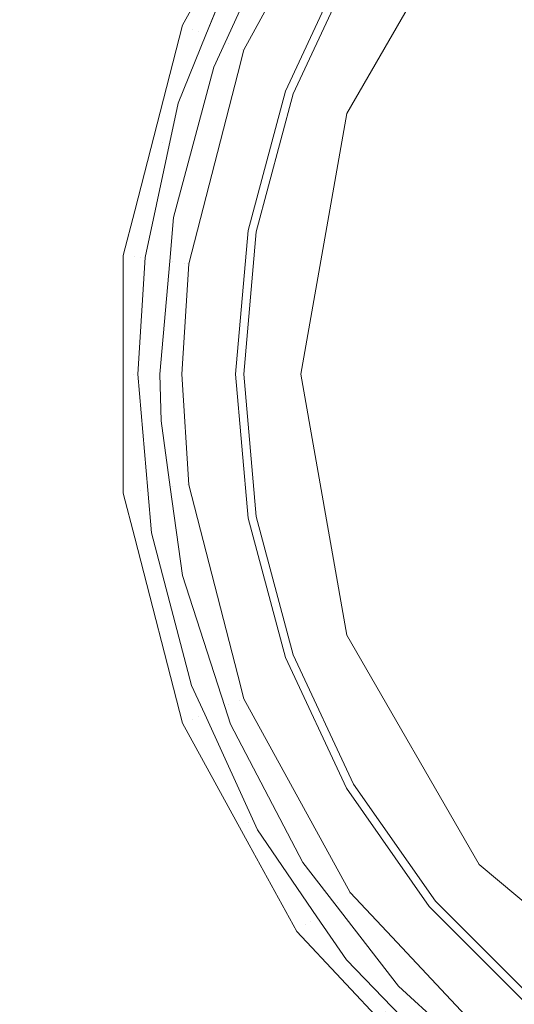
# Model space of a CAD drawing. Header units: millimetres. Extents: x -608 to 205, y -413 to 558.
# Tile 5 of 37: x -89 to -67, y -167 to -122. Entities that reach past the tile are written whole.
import ezdxf

# ---------------------------------------------------------------- set-up
doc = ezdxf.new("R2010")
doc.units = ezdxf.units.MM
doc.header["$LTSCALE"] = 25.4
doc.layers.add('None', color=7, linetype='Continuous', lineweight=5)

# ---------------------------------------------------------------- blocks, each defined once
blk = doc.blocks.new('Group-1')
at = {"layer": 'None', "color": 7, "linetype": 'Continuous', "lineweight": 5}
for points, invisible_edges in [([(-147.102, 136.909, 9), (-85.909, 130.014, 9), (-27.784, 109.675, 9), (-147.102, -138.091, 9)], 12), ([(-27.784, 109.675, 15), (-85.909, 130.014, 15), (-147.102, 136.909, 15), (-147.102, -138.091, 15)], 12), ([(-27.784, 109.675, 9), (24.357, 76.912, 9), (67.901, 33.368, 9), (-147.102, -138.091, 9)], 12), ([(67.901, 33.368, 15), (24.357, 76.912, 15), (-27.784, 109.675, 15), (-147.102, -138.091, 15)], 12), ([(67.901, 33.368, 9), (100.664, -18.773, 9), (121.003, -76.898, 9), (-147.102, -138.091, 9)], 12), ([(-147.102, -138.091, 15), (121.003, -76.898, 15), (100.664, -18.773, 15), (67.901, 33.368, 15)], 9), ([(121.003, -76.898, 9), (127.898, -138.091, 9), (121.003, -199.285, 9), (-147.102, -138.091, 9)], 12), ([(121.003, -199.285, 15), (127.898, -138.091, 15), (121.003, -76.898, 15), (-147.102, -138.091, 15)], 12), ([(-147.102, -138.091, 9), (121.003, -199.285, 9), (100.664, -257.409, 9), (67.901, -309.551, 9)], 9), ([(67.901, -309.551, 9), (24.357, -353.095, 9), (-27.784, -385.858, 9), (-147.102, -138.091, 9)], 12), ([(-27.784, -385.858, 9), (-85.909, -406.197, 9), (-147.102, -413.091, 9), (-147.102, -138.091, 9)], 12), ([(-147.102, -413.091, 15), (-85.909, -406.197, 15), (-27.784, -385.858, 15), (-147.102, -138.091, 15)], 12), ([(-27.784, -385.858, 15), (24.357, -353.095, 15), (67.901, -309.551, 15), (-147.102, -138.091, 15)], 12), ([(67.901, -309.551, 15), (100.664, -257.409, 15), (121.003, -199.285, 15), (-147.102, -138.091, 15)], 12)]:
    blk.add_3dface(points, dxfattribs=dict(at, invisible_edges=invisible_edges))
blk = doc.blocks.new('Group-4-1')
at = {"layer": 'None', "color": 7, "linetype": 'Continuous', "lineweight": 5, "invisible_edges": 12}
for points in [[(-87.66, -43.49, 15), (-65.467, -35.724, 15), (-42.102, -33.091, 15), (-42.102, -138.091, 15)], [(-42.102, -33.091, 21), (-65.467, -35.724, 21), (-87.66, -43.49, 21), (-42.102, -138.091, 21)], [(-124.195, -72.625, 15), (-107.569, -55.999, 15), (-87.66, -43.49, 15), (-42.102, -138.091, 15)], [(-87.66, -43.49, 21), (-107.569, -55.999, 21), (-124.195, -72.625, 21), (-42.102, -138.091, 21)], [(-144.47, -114.727, 15), (-136.704, -92.534, 15), (-124.195, -72.625, 15), (-42.102, -138.091, 15)], [(-124.195, -72.625, 21), (-136.704, -92.534, 21), (-144.47, -114.727, 21), (-42.102, -138.091, 21)], [(-144.47, -161.456, 15), (-147.102, -138.091, 15), (-144.47, -114.727, 15), (-42.102, -138.091, 15)], [(-144.47, -114.727, 21), (-147.102, -138.091, 21), (-144.47, -161.456, 21), (-42.102, -138.091, 21)], [(-124.195, -203.558, 15), (-136.704, -183.649, 15), (-144.47, -161.456, 15), (-42.102, -138.091, 15)], [(-144.47, -161.456, 21), (-136.704, -183.649, 21), (-124.195, -203.558, 21), (-42.102, -138.091, 21)], [(-87.66, -232.693, 15), (-107.569, -220.184, 15), (-124.195, -203.558, 15), (-42.102, -138.091, 15)], [(-124.195, -203.558, 21), (-107.569, -220.184, 21), (-87.66, -232.693, 21), (-42.102, -138.091, 21)], [(-42.102, -243.091, 15), (-65.467, -240.459, 15), (-87.66, -232.693, 15), (-42.102, -138.091, 15)], [(-87.66, -232.693, 21), (-65.467, -240.459, 21), (-42.102, -243.091, 21), (-42.102, -138.091, 21)]]:
    blk.add_3dface(points, dxfattribs=at)
blk = doc.blocks.new('Group-7-1')
at = {"layer": 'None', "color": 7, "linetype": 'Continuous', "lineweight": 5}
for points, invisible_edges in [([(-57.731, -119.466, 96.255), (-60.727, -122.463, 96.255), (-70.564, -114.209, 106.718), (-65.984, -109.63, 106.718)], 10), ([(-79.01, -116.775, 222.953), (-82.037, -122.28, 222.953), (-82.025, -122.285, 223.168), (-76.84, -112.853, 223.168)], 14), ([(-81.939, -122.319, 223.449), (-76.765, -112.907, 223.449), (-76.84, -112.853, 223.168), (-82.025, -122.285, 223.168)], 15), ([(-81.781, -122.381, 223.69), (-76.628, -113.007, 223.69), (-76.765, -112.907, 223.449), (-81.939, -122.319, 223.449)], 15), ([(-81.564, -122.467, 223.872), (-76.439, -113.145, 223.872), (-76.628, -113.007, 223.69), (-81.781, -122.381, 223.69)], 15), ([(-79.053, -117.778, 223.977), (-76.439, -113.145, 223.872), (-81.564, -122.467, 223.872)], 11), ([(-77.635, -117.723, 224), (-79.939, -123.111, 223.967), (-75.025, -114.172, 223.967)], 11), ([(-79.657, -123.222, 223.829), (-74.779, -114.35, 223.829), (-75.025, -114.172, 223.967), (-79.939, -123.111, 223.967)], 15), ([(-74.279, -119.514, 106.718), (-70.564, -114.209, 106.718), (-60.727, -122.463, 96.255), (-63.158, -125.935, 96.255)], 10), ([(-79.432, -123.311, 223.598), (-74.584, -114.492, 223.598), (-74.779, -114.35, 223.829), (-79.657, -123.222, 223.829)], 15), ([(-79.291, -123.367, 223.301), (-74.461, -114.582, 223.301), (-74.584, -114.492, 223.598), (-79.432, -123.311, 223.598)], 15), ([(-74.424, -114.608, 223.047), (-74.461, -114.582, 223.301), (-79.291, -123.367, 223.301), (-79.249, -123.384, 223.047)], 7), ([(-74.424, -114.608, 223.047), (-79.249, -123.384, 223.047), (-74.584, -126.269, 108.479)], 10), ([(-74.584, -126.269, 108.479), (-68.582, -115.873, 108.479), (-74.424, -114.608, 223.047)], 10), ([(-68.582, -115.873, 108.479), (-74.584, -126.269, 108.479), (-61.517, -126.882, 98.581)], 10), ([(-68.582, -115.873, 108.479), (-59.276, -123.681, 98.581), (-56.513, -120.918, 98.581)], 9), ([(-61.517, -126.882, 98.581), (-59.276, -123.681, 98.581), (-68.582, -115.873, 108.479)], 10), ([(-82.037, -122.28, 222.953), (-79.01, -116.775, 222.953), (-74.597, -119.331, 107.446)], 10), ([(-81.564, -122.467, 223.872), (-81.307, -122.569, 223.977), (-79.053, -117.778, 223.977)], 11), ([(-79.533, -119.139, 224), (-79.053, -117.778, 223.977), (-81.307, -122.569, 223.977)], 11), ([(-80.099, -123.053, 224), (-77.635, -117.723, 224), (-79.533, -119.139, 224), (-80.969, -122.704, 224)], 10), ([(-77.635, -117.723, 224), (-80.099, -123.053, 224), (-79.939, -123.111, 223.967)], 10), ([(-74.597, -119.331, 107.446), (-77.361, -125.258, 107.446), (-82.037, -122.28, 222.953)], 10), ([(-81.307, -122.569, 223.977), (-80.969, -122.704, 224), (-79.533, -119.139, 224)], 9), ([(-74.597, -119.331, 107.446), (-74.552, -119.357, 107.172), (-77.312, -125.276, 107.172), (-77.361, -125.258, 107.446)], 7), ([(-74.552, -119.357, 107.172), (-74.443, -119.42, 106.923), (-77.194, -125.319, 106.923), (-77.312, -125.276, 107.172)], 15), ([(-74.443, -119.42, 106.923), (-74.279, -119.514, 106.718), (-77.016, -125.384, 106.718), (-77.194, -125.319, 106.923)], 13), ([(-63.158, -125.935, 96.255), (-64.949, -129.776, 96.255), (-77.016, -125.384, 106.718), (-74.279, -119.514, 106.718)], 10), ([(-84.702, -132.71, 223.168), (-82.025, -122.285, 223.168), (-82.037, -122.28, 222.953), (-84.195, -130.686, 222.953)], 11), ([(-84.61, -132.721, 223.449), (-81.939, -122.319, 223.449), (-82.025, -122.285, 223.168), (-84.702, -132.71, 223.168)], 15), ([(-84.441, -132.743, 223.69), (-81.781, -122.381, 223.69), (-81.939, -122.319, 223.449), (-84.61, -132.721, 223.449)], 15), ([(-84.21, -132.772, 223.872), (-81.564, -122.467, 223.872), (-81.781, -122.381, 223.69), (-84.441, -132.743, 223.69)], 15), ([(-82.944, -127.605, 223.977), (-81.564, -122.467, 223.872), (-84.21, -132.772, 223.872)], 11), ([(-84.195, -130.686, 222.953), (-82.037, -122.28, 222.953), (-77.361, -125.258, 107.446)], 10), ([(-82.944, -127.605, 223.977), (-81.307, -122.569, 223.977), (-81.564, -122.467, 223.872)], 11), ([(-81.307, -122.569, 223.977), (-82.944, -127.605, 223.977), (-82.22, -125.807, 224)], 11), ([(-82.22, -125.807, 224), (-80.969, -122.704, 224), (-81.307, -122.569, 223.977)], 10), ([(-82.44, -130.988, 224), (-82.476, -132.991, 223.967), (-79.939, -123.111, 223.967)], 11), ([(-82.175, -133.029, 223.829), (-79.657, -123.222, 223.829), (-79.939, -123.111, 223.967), (-82.476, -132.991, 223.967)], 15), ([(-79.939, -123.111, 223.967), (-80.616, -124.169, 224), (-82.44, -130.988, 224)], 9), ([(-80.616, -124.169, 224), (-80.969, -122.704, 224), (-82.22, -125.807, 224)], 9), ([(-80.969, -122.704, 224), (-80.616, -124.169, 224), (-80.099, -123.053, 224)], 9), ([(-79.939, -123.111, 223.967), (-80.099, -123.053, 224), (-80.616, -124.169, 224)], 9), ([(-81.935, -133.059, 223.598), (-79.432, -123.311, 223.598), (-79.657, -123.222, 223.829), (-82.175, -133.029, 223.829)], 15), ([(-79.291, -123.367, 223.301), (-79.432, -123.311, 223.598), (-81.935, -133.059, 223.598)], 11), ([(-81.935, -133.059, 223.598), (-81.789, -133.078, 223.288), (-79.291, -123.367, 223.301)], 11), ([(-79.525, -124.458, 223.047), (-79.291, -123.367, 223.301), (-81.789, -133.078, 223.288)], 11), ([(-79.525, -124.458, 223.047), (-79.249, -123.384, 223.047), (-79.291, -123.367, 223.301)], 10), ([(-79.249, -123.384, 223.047), (-79.525, -124.458, 223.047), (-74.584, -126.269, 108.479)], 10), ([(-82.22, -125.807, 224), (-83.725, -132.795, 224), (-82.44, -130.988, 224), (-80.616, -124.169, 224)], 10), ([(-81.789, -133.078, 223.288), (-81.739, -133.084, 223.047), (-79.525, -124.458, 223.047)], 9), ([(-74.584, -126.269, 108.479), (-79.525, -124.458, 223.047), (-81.739, -133.084, 223.047)], 9), ([(-77.361, -125.258, 107.446), (-79.053, -131.576, 107.446), (-84.195, -130.686, 222.953)], 10), ([(-77.361, -125.258, 107.446), (-77.312, -125.276, 107.172), (-79.002, -131.585, 107.172), (-79.053, -131.576, 107.446)], 7), ([(-77.312, -125.276, 107.172), (-77.194, -125.319, 106.923), (-78.879, -131.607, 106.923), (-79.002, -131.585, 107.172)], 15), ([(-77.194, -125.319, 106.923), (-77.016, -125.384, 106.718), (-78.692, -131.64, 106.718), (-78.879, -131.607, 106.923)], 13), ([(-83.725, -132.795, 224), (-82.22, -125.807, 224), (-82.944, -127.605, 223.977)], 10), ([(-78.692, -131.64, 106.718), (-77.016, -125.384, 106.718), (-64.949, -129.776, 96.255), (-66.046, -133.869, 96.255)], 10), ([(-81.739, -133.084, 223.047), (-76.669, -138.091, 108.479), (-74.584, -126.269, 108.479)], 9), ([(-74.584, -126.269, 108.479), (-76.669, -138.091, 108.479), (-64.18, -134.198, 98.581)], 10), ([(-74.584, -126.269, 108.479), (-63.169, -130.424, 98.581), (-61.517, -126.882, 98.581)], 9), ([(-64.18, -134.198, 98.581), (-63.169, -130.424, 98.581), (-74.584, -126.269, 108.479)], 10), ([(-84.21, -132.772, 223.872), (-83.936, -132.807, 223.977), (-82.944, -127.605, 223.977)], 11), ([(-82.944, -127.605, 223.977), (-83.936, -132.807, 223.977), (-83.725, -132.795, 224)], 11), ([(-84.715, -132.708, 222.953), (-84.195, -130.686, 222.953), (-79.053, -131.576, 107.446)], 10), ([(-84.195, -130.686, 222.953), (-84.715, -132.708, 222.953), (-84.702, -132.71, 223.168)], 10), ([(-82.611, -132.969, 224), (-82.44, -130.988, 224), (-83.725, -132.795, 224)], 10), ([(-82.44, -130.988, 224), (-82.611, -132.969, 224), (-82.476, -132.991, 223.967)], 10), ([(-84.715, -132.708, 222.953), (-79.053, -131.576, 107.446), (-79.623, -138.091, 107.446)], 9), ([(-79.053, -131.576, 107.446), (-79.002, -131.585, 107.172), (-79.572, -138.091, 107.172), (-79.623, -138.091, 107.446)], 7), ([(-79.002, -131.585, 107.172), (-78.879, -131.607, 106.923), (-79.446, -138.091, 106.923), (-79.572, -138.091, 107.172)], 15), ([(-78.879, -131.607, 106.923), (-78.692, -131.64, 106.718), (-79.256, -138.091, 106.718), (-79.446, -138.091, 106.923)], 13), ([(-66.046, -133.869, 96.255), (-66.416, -138.091, 96.255), (-79.256, -138.091, 106.718), (-78.692, -131.64, 106.718)], 10), ([(-79.623, -138.091, 107.446), (-84.715, -143.474, 222.953), (-84.715, -132.708, 222.953)], 9), ([(-84.715, -143.474, 222.953), (-84.702, -143.473, 223.168), (-84.702, -132.71, 223.168), (-84.715, -132.708, 222.953)], 7), ([(-84.61, -143.461, 223.449), (-84.61, -132.721, 223.449), (-84.702, -132.71, 223.168), (-84.702, -143.473, 223.168)], 15), ([(-84.441, -143.44, 223.69), (-84.441, -132.743, 223.69), (-84.61, -132.721, 223.449), (-84.61, -143.461, 223.449)], 15), ([(-84.21, -143.411, 223.872), (-84.21, -132.772, 223.872), (-84.441, -132.743, 223.69), (-84.441, -143.44, 223.69)], 15), ([(-84.21, -132.772, 223.872), (-84.21, -143.411, 223.872), (-84.268, -138.091, 223.977)], 11), ([(-84.268, -138.091, 223.977), (-83.936, -132.807, 223.977), (-84.21, -132.772, 223.872)], 11), ([(-83.936, -132.807, 223.977), (-84.268, -138.091, 223.977), (-84.054, -138.091, 224)], 11), ([(-84.054, -138.091, 224), (-83.725, -132.795, 224), (-83.936, -132.807, 223.977)], 10), ([(-83.725, -132.795, 224), (-84.054, -138.091, 224), (-83.053, -138.091, 224), (-82.611, -132.969, 224)], 10), ([(-82.476, -132.991, 223.967), (-82.611, -132.969, 224), (-83.053, -138.091, 224)], 9), ([(-83.053, -138.091, 224), (-82.476, -143.192, 223.967), (-82.476, -132.991, 223.967)], 11), ([(-82.175, -143.154, 223.829), (-82.175, -133.029, 223.829), (-82.476, -132.991, 223.967), (-82.476, -143.192, 223.967)], 15), ([(-81.935, -143.123, 223.598), (-81.935, -133.059, 223.598), (-82.175, -133.029, 223.829), (-82.175, -143.154, 223.829)], 15), ([(-82.054, -138.091, 223.047), (-81.789, -133.078, 223.288), (-81.789, -143.105, 223.288)], 11), ([(-82.054, -138.091, 223.047), (-81.739, -133.084, 223.047), (-81.789, -133.078, 223.288)], 10), ([(-81.739, -133.084, 223.047), (-82.054, -138.091, 223.047), (-76.669, -138.091, 108.479)], 10), ([(-81.789, -143.105, 223.288), (-81.789, -133.078, 223.288), (-81.935, -133.059, 223.598), (-81.935, -143.123, 223.598)], 15), ([(-76.669, -138.091, 108.479), (-64.521, -138.091, 98.581), (-64.18, -134.198, 98.581)], 9), ([(-84.715, -143.474, 222.953), (-79.623, -138.091, 107.446), (-79.053, -144.607, 107.446)], 9), ([(-84.21, -143.411, 223.872), (-83.936, -143.376, 223.977), (-84.268, -138.091, 223.977)], 11), ([(-84.054, -138.091, 224), (-84.268, -138.091, 223.977), (-83.936, -143.376, 223.977)], 11), ([(-83.936, -143.376, 223.977), (-83.607, -143.339, 224), (-84.054, -138.091, 224)], 9), ([(-84.054, -138.091, 224), (-83, -140.208, 224), (-83.053, -138.091, 224)], 9), ([(-82.586, -143.204, 224), (-83, -140.208, 224), (-84.054, -138.091, 224), (-83.607, -143.339, 224)], 10), ([(-82.476, -143.192, 223.967), (-83.053, -138.091, 224), (-83, -140.208, 224)], 9), ([(-81.789, -143.105, 223.288), (-81.739, -143.099, 223.047), (-82.054, -138.091, 223.047)], 9), ([(-76.669, -138.091, 108.479), (-82.054, -138.091, 223.047), (-81.739, -143.099, 223.047)], 9), ([(-74.584, -149.914, 108.479), (-76.669, -138.091, 108.479), (-81.739, -143.099, 223.047)], 10), ([(-79.623, -138.091, 107.446), (-79.572, -138.091, 107.172), (-79.002, -144.598, 107.172), (-79.053, -144.607, 107.446)], 7), ([(-79.572, -138.091, 107.172), (-79.446, -138.091, 106.923), (-78.879, -144.576, 106.923), (-79.002, -144.598, 107.172)], 15), ([(-79.446, -138.091, 106.923), (-79.256, -138.091, 106.718), (-78.692, -144.543, 106.718), (-78.879, -144.576, 106.923)], 13), ([(-78.692, -144.543, 106.718), (-79.256, -138.091, 106.718), (-66.416, -138.091, 96.255), (-66.046, -142.313, 96.255)], 10), ([(-64.18, -141.984, 98.581), (-76.669, -138.091, 108.479), (-74.584, -149.914, 108.479)], 9), ([(-64.18, -141.984, 98.581), (-64.521, -138.091, 98.581), (-76.669, -138.091, 108.479)], 10), ([(-83, -140.208, 224), (-82.586, -143.204, 224), (-82.476, -143.192, 223.967)], 10), ([(-66.046, -142.313, 96.255), (-64.949, -146.407, 96.255), (-77.016, -150.799, 106.718), (-78.692, -144.543, 106.718)], 10), ([(-74.584, -149.914, 108.479), (-63.169, -145.759, 98.581), (-64.18, -141.984, 98.581)], 9), ([(-83.607, -143.339, 224), (-83.442, -145.281, 224), (-82.034, -147.202, 224), (-82.586, -143.204, 224)], 10), ([(-82.476, -143.192, 223.967), (-82.586, -143.204, 224), (-82.034, -147.202, 224)], 9), ([(-79.657, -152.96, 223.829), (-82.175, -143.154, 223.829), (-82.476, -143.192, 223.967), (-79.939, -153.072, 223.967)], 15), ([(-82.034, -147.202, 224), (-79.939, -153.072, 223.967), (-82.476, -143.192, 223.967)], 11), ([(-79.432, -152.871, 223.598), (-81.935, -143.123, 223.598), (-82.175, -143.154, 223.829), (-79.657, -152.96, 223.829)], 15), ([(-81.789, -143.105, 223.288), (-81.935, -143.123, 223.598), (-79.432, -152.871, 223.598)], 11), ([(-79.525, -151.725, 223.047), (-81.739, -143.099, 223.047), (-81.789, -143.105, 223.288)], 10), ([(-81.789, -143.105, 223.288), (-79.291, -152.815, 223.301), (-79.525, -151.725, 223.047)], 11), ([(-79.432, -152.871, 223.598), (-79.291, -152.815, 223.301), (-81.789, -143.105, 223.288)], 11), ([(-81.739, -143.099, 223.047), (-79.525, -151.725, 223.047), (-74.584, -149.914, 108.479)], 10), ([(-84.702, -143.473, 223.168), (-84.715, -143.474, 222.953), (-84.195, -145.497, 222.953)], 9), ([(-79.053, -144.607, 107.446), (-84.195, -145.497, 222.953), (-84.715, -143.474, 222.953)], 9), ([(-81.939, -153.864, 223.449), (-84.61, -143.461, 223.449), (-84.702, -143.473, 223.168), (-82.025, -153.898, 223.168)], 15), ([(-84.195, -145.497, 222.953), (-82.037, -153.903, 222.953), (-82.025, -153.898, 223.168), (-84.702, -143.473, 223.168)], 14), ([(-81.781, -153.801, 223.69), (-84.441, -143.44, 223.69), (-84.61, -143.461, 223.449), (-81.939, -153.864, 223.449)], 15), ([(-81.564, -153.715, 223.872), (-84.21, -143.411, 223.872), (-84.441, -143.44, 223.69), (-81.781, -153.801, 223.69)], 15), ([(-81.307, -153.614, 223.977), (-83.936, -143.376, 223.977), (-84.21, -143.411, 223.872), (-81.564, -153.715, 223.872)], 15), ([(-83.442, -145.281, 224), (-83.607, -143.339, 224), (-83.936, -143.376, 223.977)], 10), ([(-83.442, -145.281, 224), (-83.936, -143.376, 223.977), (-81.307, -153.614, 223.977)], 11), ([(-78.879, -144.576, 106.923), (-78.692, -144.543, 106.718), (-77.016, -150.799, 106.718), (-77.194, -150.864, 106.923)], 13), ([(-84.195, -145.497, 222.953), (-79.053, -144.607, 107.446), (-77.361, -150.924, 107.446)], 9), ([(-79.053, -144.607, 107.446), (-79.002, -144.598, 107.172), (-77.312, -150.907, 107.172), (-77.361, -150.924, 107.446)], 7), ([(-79.002, -144.598, 107.172), (-78.879, -144.576, 106.923), (-77.194, -150.864, 106.923), (-77.312, -150.907, 107.172)], 15), ([(-81.307, -153.614, 223.977), (-81.617, -152.187, 224), (-83.442, -145.281, 224)], 9), ([(-80.117, -153.147, 224), (-82.034, -147.202, 224), (-83.442, -145.281, 224), (-81.617, -152.187, 224)], 10), ([(-77.361, -150.924, 107.446), (-82.037, -153.903, 222.953), (-84.195, -145.497, 222.953)], 9), ([(-61.517, -149.3, 98.581), (-63.169, -145.759, 98.581), (-74.584, -149.914, 108.479)], 10), ([(-74.279, -156.668, 106.718), (-77.016, -150.799, 106.718), (-64.949, -146.407, 96.255), (-63.158, -150.248, 96.255)], 10), ([(-82.034, -147.202, 224), (-80.117, -153.147, 224), (-79.939, -153.072, 223.967)], 10), ([(-61.517, -149.3, 98.581), (-74.584, -149.914, 108.479), (-68.582, -160.31, 108.479)], 9), ([(-68.582, -160.31, 108.479), (-59.276, -152.501, 98.581), (-61.517, -149.3, 98.581)], 9), ([(-74.584, -149.914, 108.479), (-79.525, -151.725, 223.047), (-79.249, -152.799, 223.047)], 9), ([(-74.584, -149.914, 108.479), (-79.249, -152.799, 223.047), (-74.424, -161.574, 223.047)], 9), ([(-74.424, -161.574, 223.047), (-68.582, -160.31, 108.479), (-74.584, -149.914, 108.479)], 9), ([(-63.158, -150.248, 96.255), (-60.727, -153.719, 96.255), (-70.564, -161.973, 106.718), (-74.279, -156.668, 106.718)], 10), ([(-82.037, -153.903, 222.953), (-77.361, -150.924, 107.446), (-74.597, -156.852, 107.446)], 9), ([(-77.361, -150.924, 107.446), (-77.312, -150.907, 107.172), (-74.552, -156.826, 107.172), (-74.597, -156.852, 107.446)], 7), ([(-77.312, -150.907, 107.172), (-77.194, -150.864, 106.923), (-74.443, -156.763, 106.923), (-74.552, -156.826, 107.172)], 15), ([(-77.194, -150.864, 106.923), (-77.016, -150.799, 106.718), (-74.279, -156.668, 106.718), (-74.443, -156.763, 106.923)], 13), ([(-79.291, -152.815, 223.301), (-79.249, -152.799, 223.047), (-79.525, -151.725, 223.047)], 9), ([(-81.307, -153.614, 223.977), (-81.021, -153.495, 224), (-81.617, -152.187, 224)], 9), ([(-81.617, -152.187, 224), (-81.021, -153.495, 224), (-80.117, -153.147, 224)], 10), ([(-56.513, -155.265, 98.581), (-59.276, -152.501, 98.581), (-68.582, -160.31, 108.479)], 10), ([(-74.779, -161.832, 223.829), (-79.657, -152.96, 223.829), (-79.939, -153.072, 223.967), (-75.025, -162.011, 223.967)], 15), ([(-74.584, -161.691, 223.598), (-79.432, -152.871, 223.598), (-79.657, -152.96, 223.829), (-74.779, -161.832, 223.829)], 15), ([(-74.461, -161.601, 223.301), (-79.291, -152.815, 223.301), (-79.432, -152.871, 223.598), (-74.584, -161.691, 223.598)], 15), ([(-79.249, -152.799, 223.047), (-79.291, -152.815, 223.301), (-74.461, -161.601, 223.301), (-74.424, -161.574, 223.047)], 7), ([(-81.021, -153.495, 224), (-79.858, -153.95, 224), (-80.117, -153.147, 224)], 9), ([(-79.939, -153.072, 223.967), (-80.117, -153.147, 224), (-79.858, -153.95, 224)], 9), ([(-79.939, -153.072, 223.967), (-79.858, -153.95, 224), (-76.574, -160.211, 224)], 9), ([(-76.574, -160.211, 224), (-75.025, -162.011, 223.967), (-79.939, -153.072, 223.967)], 11), ([(-76.84, -163.329, 223.168), (-82.025, -153.898, 223.168), (-82.037, -153.903, 222.953), (-79.01, -159.408, 222.953)], 11), ([(-74.597, -156.852, 107.446), (-79.01, -159.408, 222.953), (-82.037, -153.903, 222.953)], 9), ([(-76.765, -163.275, 223.449), (-81.939, -153.864, 223.449), (-82.025, -153.898, 223.168), (-76.84, -163.329, 223.168)], 15), ([(-76.628, -163.175, 223.69), (-81.781, -153.801, 223.69), (-81.939, -153.864, 223.449), (-76.765, -163.275, 223.449)], 15), ([(-76.439, -163.038, 223.872), (-81.564, -153.715, 223.872), (-81.781, -153.801, 223.69), (-76.628, -163.175, 223.69)], 15), ([(-79.053, -158.405, 223.977), (-81.307, -153.614, 223.977), (-81.564, -153.715, 223.872)], 11), ([(-79.053, -158.405, 223.977), (-81.564, -153.715, 223.872), (-76.439, -163.038, 223.872)], 11), ([(-81.021, -153.495, 224), (-81.307, -153.614, 223.977), (-79.053, -158.405, 223.977)], 11), ([(-79.053, -158.405, 223.977), (-78.634, -158.728, 224), (-81.021, -153.495, 224)], 9), ([(-81.021, -153.495, 224), (-78.634, -158.728, 224), (-76.574, -160.211, 224), (-79.858, -153.95, 224)], 10), ([(-65.984, -166.553, 106.718), (-70.564, -161.973, 106.718), (-60.727, -153.719, 96.255), (-57.731, -156.716, 96.255)], 10), ([(-56.513, -155.265, 98.581), (-68.582, -160.31, 108.479), (-59.386, -168.027, 108.479)], 9), ([(-76.85, -163.337, 222.953), (-79.01, -159.408, 222.953), (-74.597, -156.852, 107.446)], 10), ([(-74.597, -156.852, 107.446), (-70.845, -162.209, 107.446), (-76.85, -163.337, 222.953)], 10), ([(-74.597, -156.852, 107.446), (-74.552, -156.826, 107.172), (-70.805, -162.176, 107.172), (-70.845, -162.209, 107.446)], 7), ([(-74.552, -156.826, 107.172), (-74.443, -156.763, 106.923), (-70.709, -162.095, 106.923), (-70.805, -162.176, 107.172)], 15), ([(-74.443, -156.763, 106.923), (-74.279, -156.668, 106.718), (-70.564, -161.973, 106.718), (-70.709, -162.095, 106.923)], 13), ([(-76.439, -163.038, 223.872), (-76.215, -162.876, 223.977), (-79.053, -158.405, 223.977)], 11), ([(-78.634, -158.728, 224), (-79.053, -158.405, 223.977), (-76.215, -162.876, 223.977)], 11), ([(-76.215, -162.876, 223.977), (-75.935, -162.677, 224), (-78.634, -158.728, 224)], 9), ([(-75.129, -162.082, 224), (-76.574, -160.211, 224), (-78.634, -158.728, 224), (-75.935, -162.677, 224)], 10), ([(-79.01, -159.408, 222.953), (-76.85, -163.337, 222.953), (-76.84, -163.329, 223.168)], 10), ([(-76.574, -160.211, 224), (-75.129, -162.082, 224), (-75.025, -162.011, 223.967)], 10), ([(-74.424, -161.574, 223.047), (-72.523, -163.599, 223.047), (-68.582, -160.31, 108.479)], 10), ([(-68.582, -160.31, 108.479), (-72.523, -163.599, 223.047), (-67.569, -168.875, 223.047)], 9), ([(-67.569, -168.875, 223.047), (-59.386, -168.027, 108.479), (-68.582, -160.31, 108.479)], 9), ([(-67.849, -169.213, 223.829), (-74.779, -161.832, 223.829), (-75.025, -162.011, 223.967), (-68.042, -169.447, 223.967)], 15), ([(-67.695, -169.027, 223.598), (-74.584, -161.691, 223.598), (-74.779, -161.832, 223.829), (-67.849, -169.213, 223.829)], 15), ([(-67.598, -168.91, 223.301), (-74.461, -161.601, 223.301), (-74.584, -161.691, 223.598), (-67.695, -169.027, 223.598)], 15), ([(-72.523, -163.599, 223.047), (-74.424, -161.574, 223.047), (-74.461, -161.601, 223.301)], 10), ([(-74.461, -161.601, 223.301), (-67.598, -168.91, 223.301), (-67.569, -168.875, 223.047), (-72.523, -163.599, 223.047)], 11), ([(-69.684, -170.969, 222.953), (-76.85, -163.337, 222.953), (-70.845, -162.209, 107.446)], 10), ([(-75.935, -162.677, 224), (-74.602, -164.627, 224), (-72.248, -165.81, 224), (-75.129, -162.082, 224)], 10), ([(-75.025, -162.011, 223.967), (-75.129, -162.082, 224), (-72.248, -165.81, 224)], 9), ([(-72.248, -165.81, 224), (-68.042, -169.447, 223.967), (-75.025, -162.011, 223.967)], 11), ([(-70.845, -162.209, 107.446), (-70.805, -162.176, 107.172), (-66.187, -166.794, 107.172), (-66.221, -166.834, 107.446)], 7), ([(-70.845, -162.209, 107.446), (-66.221, -166.834, 107.446), (-69.684, -170.969, 222.953)], 10), ([(-70.805, -162.176, 107.172), (-70.709, -162.095, 106.923), (-66.106, -166.698, 106.923), (-66.187, -166.794, 107.172)], 15), ([(-70.709, -162.095, 106.923), (-70.564, -161.973, 106.718), (-65.984, -166.553, 106.718), (-66.106, -166.698, 106.923)], 13), ([(-74.602, -164.627, 224), (-75.935, -162.677, 224), (-76.215, -162.876, 223.977)], 10), ([(-69.413, -171.104, 223.449), (-76.765, -163.275, 223.449), (-76.84, -163.329, 223.168), (-69.472, -171.175, 223.168)], 15), ([(-69.305, -170.973, 223.69), (-76.628, -163.175, 223.69), (-76.765, -163.275, 223.449), (-69.413, -171.104, 223.449)], 15), ([(-69.156, -170.794, 223.872), (-76.439, -163.038, 223.872), (-76.628, -163.175, 223.69), (-69.305, -170.973, 223.69)], 15), ([(-72.84, -166.956, 223.977), (-76.215, -162.876, 223.977), (-76.439, -163.038, 223.872)], 11), ([(-76.439, -163.038, 223.872), (-69.156, -170.794, 223.872), (-72.84, -166.956, 223.977)], 11), ([(-74.602, -164.627, 224), (-76.215, -162.876, 223.977), (-72.84, -166.956, 223.977)], 11), ([(-69.472, -171.175, 223.168), (-76.84, -163.329, 223.168), (-76.85, -163.337, 222.953), (-69.684, -170.969, 222.953)], 11), ([(-69.595, -169.783, 224), (-74.602, -164.627, 224), (-72.84, -166.956, 223.977)], 10), ([(-68.139, -169.572, 224), (-72.248, -165.81, 224), (-74.602, -164.627, 224), (-69.595, -169.783, 224)], 10), ([(-72.248, -165.81, 224), (-68.139, -169.572, 224), (-68.042, -169.447, 223.967)], 10)]:
    blk.add_3dface(points, dxfattribs=dict(at, invisible_edges=invisible_edges))

msp = doc.modelspace()

# ---------------------------------------------------------------- block references
at = {"layer": 'None', "color": 7}
for name in ['Group-1', 'Group-4-1', 'Group-7-1']:
    msp.add_blockref(name, (0, 0), dxfattribs=at)

doc.saveas('drawing.dxf')
